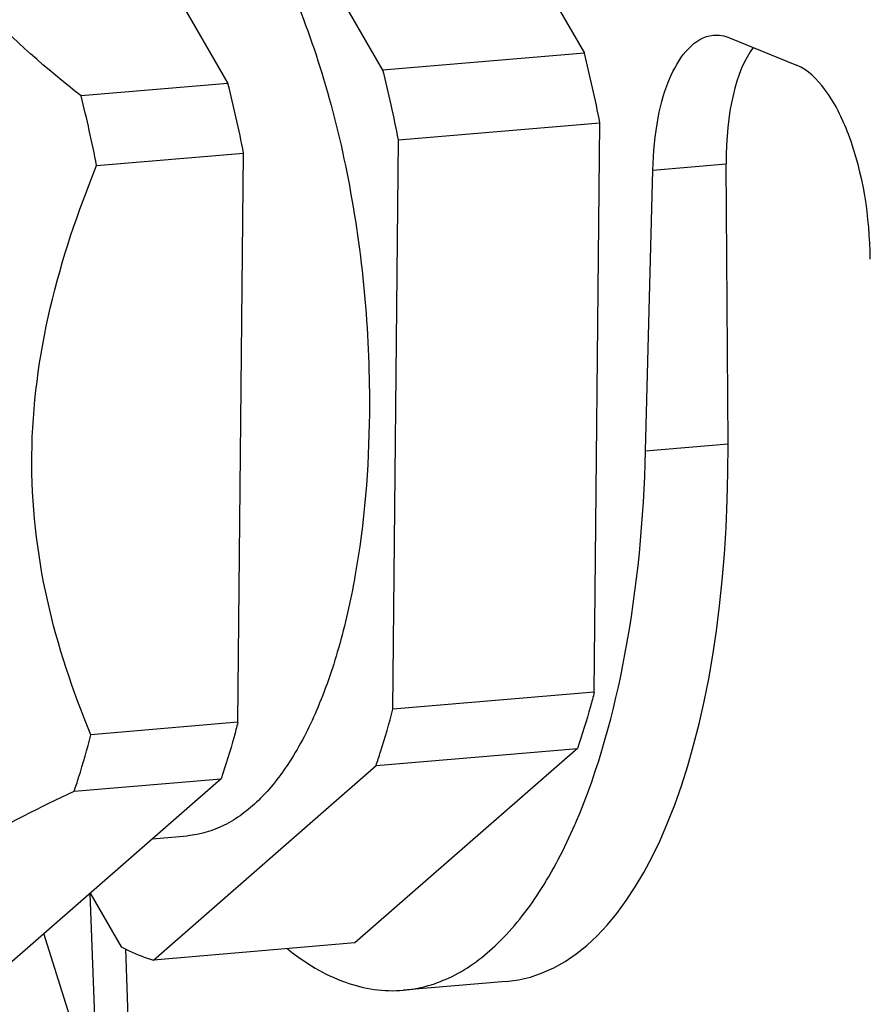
# Model space of a CAD drawing. Header units: millimetres. Extents: x 0 to 420, y 0 to 297.
# Tile 19 of 52: x 145.48 to 153.34, y 75.44 to 84.59. Entities that reach past the tile are written whole.
import ezdxf

# ---------------------------------------------------------------- set-up
doc = ezdxf.new("R2010")
doc.units = ezdxf.units.MM
doc.header["$LTSCALE"] = 23.1
doc.layers.add('COMPONENTS', color=7, linetype='CONTINUOUS')

msp = doc.modelspace()

# ---------------------------------------------------------------- linework, layer by layer
at = {"layer": 'COMPONENTS', "color": 7, "linetype": 'CONTINUOUS'}
for p, q in [((148.85365, 84.11961), (146.83986, 87.60149)), ((145.40067, 87.47923), (147.41446, 83.99735)), ((150.061, 85.42591), (150.72459, 84.27855)), ((152.07411, 84.42032), (152.69556, 84.1653)), ((150.72459, 84.27855), (148.85365, 84.11961)), ((147.41446, 83.99735), (146.04976, 83.88141)), ((148.99847, 83.47189), (150.86941, 83.63084)), ((150.81677, 78.34148), (150.86941, 83.63084)), ((148.94583, 78.18254), (148.99847, 83.47189)), ((146.19458, 83.2337), (147.55928, 83.34963)), ((147.50664, 78.06028), (147.55928, 83.34963)), ((151.29351, 80.58135), (151.36053, 83.19241)), ((151.36053, 83.19241), (152.04182, 83.25029)), ((152.05895, 80.64638), (152.04182, 83.25029)), ((151.29351, 80.58135), (152.05895, 80.64638)), ((150.81677, 78.34148), (148.94583, 78.18254)), ((147.50664, 78.06028), (146.14194, 77.94435)), ((150.66028, 77.81741), (148.59385, 76.00994)), ((148.78934, 77.65847), (150.66028, 77.81741)), ((146.72291, 75.851), (148.78934, 77.65847)), ((147.35016, 77.53621), (145.28373, 75.72874)), ((145.98546, 77.42028), (147.35016, 77.53621)), ((146.71157, 76.97765), (147.03704, 77.0053)), ((146.1303, 76.46922), (146.17323, 75.32401)), ((146.1338, 76.47228), (146.42161, 75.97465)), ((146.50117, 73.55855), (145.70485, 76.09709)), ((146.46088, 75.95417), (146.49412, 75.06739)), ((148.59385, 76.00994), (146.72291, 75.851)), ((149.99774, 75.65105), (149.04342, 75.56998))]:
    msp.add_line(p, q, dxfattribs=at)
for centre, radius, start, end in [((138.77333, 81.26633), 12.32502, 11.060519, 14.146303), ((136.72594, 81.06794), 12.50575, 11.082822, 14.123999), ((135.4632, 80.98513), 12.32502, 11.060519, 14.146303), ((133.92207, 80.82975), 12.50574, 11.082821, 14.124), ((145.74784, 79.23096), 5.32958, 336.518246, 336.778852)]:
    msp.add_arc(centre, radius, start, end, dxfattribs=at)
for centre, major_axis, start_param, end_param in [((152.74153, 82.90902), (-0.19519, 1.58898), 6.6957287, 7.5859153), ((149.2601, 82.01144), (-0.78077, 6.35592), -3.1575499, -1.8388626)]:
    msp.add_ellipse(centre, major_axis=major_axis, ratio=0.4229221, start_param=start_param, end_param=end_param, dxfattribs=at)
for points, knots in [([(146.04976, 83.88141), (145.73014, 84.13267), (145.14248, 84.64191), (144.54604, 85.38598), (144.2395, 86.01249), (144.05585, 86.60834), (144.02259, 87.06784), (144.03597, 87.36329)], [0, 0, 0, 0, 0.2910193, 0.5552172, 0.6753328, 0.7882867, 1, 1, 1, 1]), ([(146.22437, 86.57083), (146.30151, 86.57739), (146.46229, 86.56968), (146.70105, 86.4961), (146.93672, 86.36339), (147.25998, 86.09743), (147.63531, 85.61845), (148.01426, 84.89256), (148.32806, 84.01794), (148.56128, 83.03604), (148.70252, 81.99373), (148.73106, 81.28286), (148.72752, 80.92761)], [0, 0, 0, 0, 0.0349857, 0.0718014, 0.1119469, 0.1564449, 0.2602367, 0.3841241, 0.5253223, 0.6790637, 0.8394365, 1, 1, 1, 1]), ([(151.36053, 83.19241), (151.36471, 83.35522), (151.39677, 83.6604), (151.51148, 84.10933), (151.74384, 84.42997), (151.92277, 84.44521)], [0, 0, 0, 0, 0.3388351, 0.6263813, 1, 1, 1, 1]), ([(153.37899, 82.36409), (153.3768, 82.75709), (153.29092, 83.31818), (153.00368, 83.91834), (152.8011, 84.12199), (152.69556, 84.1653)], [0, 0, 0, 0, 0.591343, 0.8283391, 1, 1, 1, 1]), ([(145.59259, 80.54012), (145.59716, 80.99987), (145.72134, 81.92484), (146.01922, 82.80368), (146.19458, 83.2337)], [0, 0, 0, 0, 0.4974975, 1, 1, 1, 1]), ([(148.72752, 80.92761), (148.72248, 80.42098), (148.664, 79.68437), (148.45837, 78.76682), (148.25863, 78.1872), (148.01317, 77.7067), (147.72633, 77.33714), (147.40087, 77.08912), (147.1548, 77.01531), (147.03709, 77.0053)], [0, 0, 0, 0, 0.3330533, 0.4827244, 0.6172537, 0.735008, 0.8359223, 0.9223462, 1, 1, 1, 1]), ([(146.14194, 77.94435), (145.97297, 78.34979), (145.68831, 79.19723), (145.58811, 80.09027), (145.59259, 80.54012)], [0, 0, 0, 0, 0.4940262, 1, 1, 1, 1]), ([(150.64567, 77.12961), (150.85935, 77.62763), (151.16793, 78.77349), (151.27725, 79.94792), (151.29351, 80.58135)], [0, 0, 0, 0, 0.4609923, 1, 1, 1, 1]), ([(150.81677, 78.34148), (150.80508, 78.29612), (150.75797, 78.11997), (150.70432, 77.94555), (150.66028, 77.81741)], [0, 0, 0, 0, 0.2569262, 1, 1, 1, 1]), ([(148.78934, 77.65847), (148.80375, 77.70038), (148.86116, 77.87345), (148.91138, 78.04888), (148.94583, 78.18254)], [0, 0, 0, 0, 0.2430094, 1, 1, 1, 1]), ([(147.50664, 78.06028), (147.49495, 78.01492), (147.44785, 77.83877), (147.3942, 77.66434), (147.35016, 77.53621)], [0, 0, 0, 0, 0.2569262, 1, 1, 1, 1]), ([(145.98546, 77.42028), (145.99986, 77.46218), (146.05727, 77.63525), (146.1075, 77.81068), (146.14194, 77.94435)], [0, 0, 0, 0, 0.2430094, 1, 1, 1, 1]), ([(143.91903, 75.6128), (143.91444, 75.6784), (143.92341, 75.81948), (144.00214, 76.03556), (144.15588, 76.259), (144.38803, 76.48794), (144.69718, 76.72127), (145.22829, 77.05142), (145.67239, 77.27336), (145.98546, 77.42028)], [0, 0, 0, 0, 0.0685255, 0.1451795, 0.2367699, 0.3488345, 0.4835937, 0.63961, 1, 1, 1, 1]), ([(149.04314, 75.56996), (149.19931, 75.58321), (149.52567, 75.68057), (149.95788, 76.00815), (150.33916, 76.49632), (150.54159, 76.88989), (150.63607, 77.10735)], [0, 0, 0, 0, 0.2031752, 0.4290869, 0.6926356, 1, 1, 1, 1]), ([(146.42161, 75.97465), (146.44635, 75.96128), (146.54322, 75.912), (146.64535, 75.87278), (146.72291, 75.851)], [0, 0, 0, 0, 0.2587395, 1, 1, 1, 1]), ([(147.96756, 75.95394), (148.12923, 75.82487), (148.46562, 75.61657), (148.86285, 75.55467), (149.04314, 75.56996)], [0, 0, 0, 0, 0.5334289, 1, 1, 1, 1])]:
    msp.add_open_spline(points, degree=3, knots=knots, dxfattribs=at)
msp.add_open_spline([(151.92277, 84.44521), (151.97371, 84.44955), (152.02681, 84.43973), (152.07411, 84.42032)], degree=3, dxfattribs=at)

doc.saveas('drawing.dxf')
